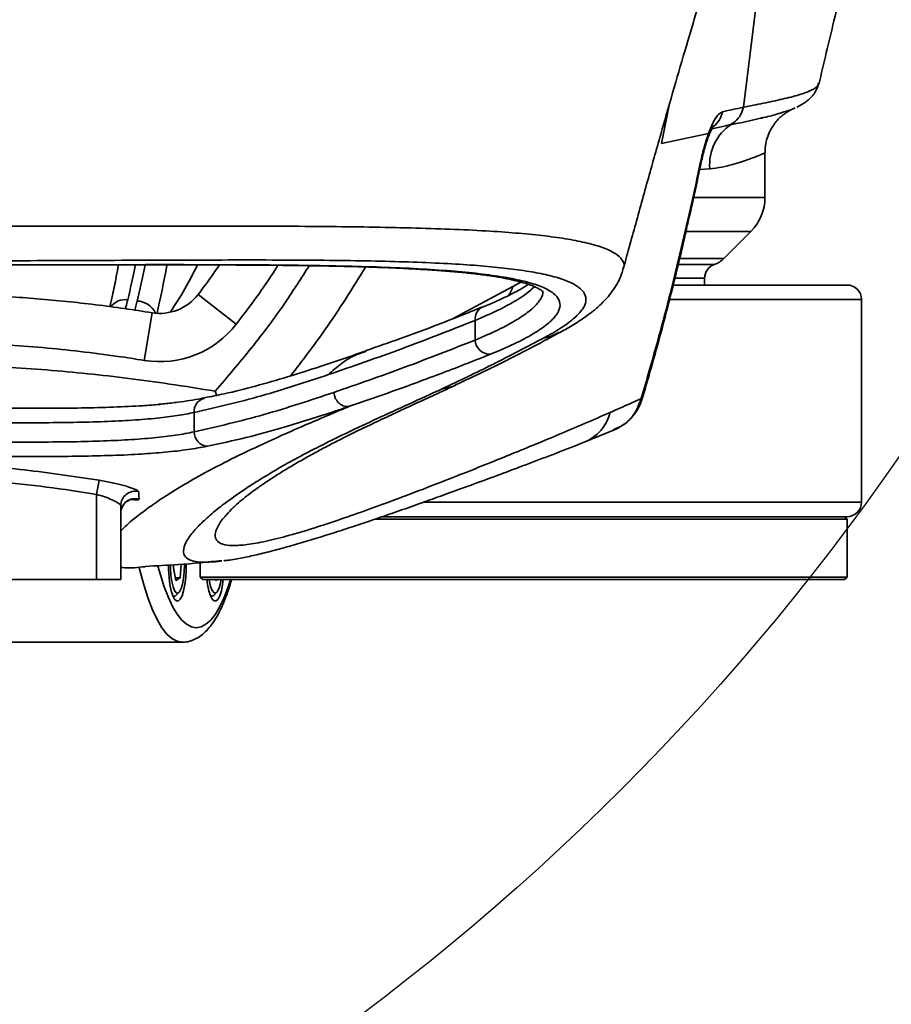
# Model space of a CAD drawing. Header units: millimetres. Extents: x -10540 to 6039, y -7467 to 6433.
# Tile 10 of 236: x -4164 to -3984, y -2450 to -2246. Entities that reach past the tile are written whole.
import ezdxf

# ---------------------------------------------------------------- set-up
doc = ezdxf.new("R2010")
doc.units = ezdxf.units.MM
doc.header["$LTSCALE"] = 8

msp = doc.modelspace()

# ---------------------------------------------------------------- linework, layer by layer
at = {"linetype": 'Continuous', "lineweight": 35}
for p, q in [((-4010.81, -2235.57), (-4014.31, -2263.86)), ((-4031.3, -2271.36), (-4029.63, -2263.1)), ((-4020.88, -2268.34), (-4017.93, -2267.7)), ((-4021.53, -2269.26), (-4031.3, -2271.36)), ((-4009.85, -2282.52), (-4009.85, -2273.22)), ((-4021.27, -2276.6), (-4023.4, -2276.76)), ((-4024.56, -2282.52), (-4009.85, -2282.52)), ((-4012.78, -2289.6), (-4026.1, -2289.6)), ((-4018.38, -2295.2), (-4012.78, -2289.6)), ((-4027.71, -2296.4), (-4020.31, -2296.4)), ((-4027.42, -2295.2), (-4018.38, -2295.2)), ((-4062.06, -2300.99), (-4060.43, -2300.05)), ((-4028.84, -2300.67), (-3992.85, -2300.67)), ((-4022.35, -2299.24), (-4028.53, -2299.24)), ((-4022.35, -2300.67), (-4022.35, -2299.24)), ((-4119.4, -2308.75), (-4127.32, -2302.65)), ((-4074.48, -2307.63), (-4062.06, -2300.99)), ((-4140.43, -2305.87), (-4139.92, -2303.98)), ((-3989.85, -2303.67), (-4029.55, -2303.67)), ((-3989.85, -2345.67), (-3989.85, -2303.67)), ((-4138.46, -2316.29), (-4136.85, -2306.42)), ((-4069.89, -2312.07), (-4069.89, -2308)), ((-4126.09, -2324.16), (-4126.01, -2324.14)), ((-4128.12, -2331.1), (-4128.12, -2327.08)), ((-4096.14, -2325.87), (-4096.15, -2325.88)), ((-4047.31, -2333.23), (-4041.23, -2330.76)), ((-4148.33, -2344.05), (-4147.82, -2341.1)), ((-4148.33, -2361.67), (-4148.33, -2344.05)), ((-4080.62, -2345.67), (-3989.85, -2345.67)), ((-4143.33, -2346.38), (-4143.33, -2361.67)), ((-3994.91, -2349.17), (-4090.7, -2349.17)), ((-3992.85, -2348.67), (-4089.21, -2348.67)), ((-3992.85, -2349.17), (-3994.91, -2349.17)), ((-3992.85, -2349.17), (-3993.35, -2348.67)), ((-3992.85, -2361.17), (-3992.85, -2349.17)), ((-4132.43, -2359.25), (-4132.38, -2358.63)), ((-4131.89, -2361.91), (-4132.43, -2359.25)), ((-4130.8, -2358.52), (-4131.04, -2361.31)), ((-4126.85, -2358.16), (-4126.85, -2361.17)), ((-4148.33, -2361.67), (-4233.33, -2361.67)), ((-4143.33, -2361.67), (-4148.33, -2361.67)), ((-4132.01, -2361.31), (-4131.04, -2361.31)), ((-4131.04, -2361.31), (-4131.89, -2361.91)), ((-4126.85, -2361.17), (-4126.35, -2361.67)), ((-4126.85, -2361.17), (-3994.91, -2361.17)), ((-3995.4, -2361.67), (-4126.35, -2361.67)), ((-4123.49, -2361.91), (-4123.83, -2361.67)), ((-4123.44, -2361.67), (-4123.49, -2361.91)), ((-3993.35, -2361.67), (-3995.4, -2361.67)), ((-3994.91, -2361.17), (-3992.85, -2361.17)), ((-3993.35, -2361.67), (-3992.85, -2361.17)), ((-4132.52, -2365.15), (-4132.22, -2365.15)), ((-4131.82, -2364.94), (-4131.23, -2364.31)), ((-4124.71, -2365.15), (-4124.41, -2365.15)), ((-4124.01, -2364.94), (-4123.42, -2364.31)), ((-4166.45, -2374.67), (-4130.6, -2374.67))]:
    msp.add_line(p, q, dxfattribs=at)
at = {"linetype": 'Continuous', "lineweight": 35, "flags": 128}
for points in [[(-4022.94, -2274.74), (-4022.95, -2274.75), (-4023.1, -2274.77)], [(-4025.83, -2287.2), (-4025.67, -2287.18), (-4025.66, -2287.17)], [(-4035.48, -2324.18), (-4035.28, -2324.21), (-4035.27, -2324.2)], [(-4130.6, -2374.67), (-4131.67, -2374.48), (-4132.73, -2373.91), (-4133.78, -2372.97), (-4134.8, -2371.66), (-4135.8, -2369.99), (-4136.75, -2367.98), (-4137.66, -2365.64), (-4138.51, -2362.99), (-4139.3, -2360.05), (-4139.49, -2359.26)], [(-4135.63, -2358.89), (-4135.13, -2360.69), (-4134.32, -2363.18), (-4133.47, -2365.38), (-4132.58, -2367.27), (-4131.64, -2368.84), (-4130.68, -2370.07), (-4129.7, -2370.95), (-4128.7, -2371.49), (-4127.69, -2371.67), (-4126.68, -2371.49), (-4125.68, -2370.95), (-4124.69, -2370.07), (-4123.73, -2368.84), (-4122.8, -2367.27), (-4121.9, -2365.38), (-4121.05, -2363.18), (-4120.52, -2361.57)], [(-4133.44, -2358.69), (-4133.43, -2359.63), (-4133.33, -2361.24), (-4133.15, -2362.72), (-4132.89, -2364.01), (-4132.57, -2365.03), (-4132.2, -2365.74), (-4131.8, -2366.11), (-4131.39, -2366.11), (-4130.99, -2365.74), (-4130.62, -2365.03), (-4130.3, -2364.01), (-4130.04, -2362.72), (-4129.86, -2361.24), (-4129.76, -2359.63), (-4129.75, -2358.43)], [(-4133.03, -2358.68), (-4133.02, -2359.43), (-4132.93, -2360.84), (-4132.75, -2362.12), (-4132.5, -2363.19), (-4132.2, -2363.96), (-4131.85, -2364.41), (-4131.49, -2364.49), (-4131.14, -2364.2), (-4130.81, -2363.57), (-4130.54, -2362.63), (-4130.33, -2361.44), (-4130.19, -2360.07), (-4130.15, -2358.61), (-4130.15, -2358.46)], [(-4125.48, -2361.67), (-4125.34, -2362.72), (-4125.08, -2364.01), (-4124.76, -2365.03), (-4124.39, -2365.74), (-4123.99, -2366.11), (-4123.58, -2366.11), (-4123.18, -2365.74), (-4122.81, -2365.03), (-4122.49, -2364.01), (-4122.23, -2362.72), (-4122.09, -2361.67)], [(-4125.02, -2361.67), (-4124.96, -2362.06), (-4124.71, -2363.13)], [(-4124.71, -2363.13), (-4124.41, -2363.93), (-4124.06, -2364.39), (-4123.7, -2364.49), (-4123.35, -2364.23), (-4123.02, -2363.61), (-4122.74, -2362.69), (-4122.55, -2361.67)], [(-4131.82, -2364.94), (-4132.04, -2365.11), (-4132.41, -2365.11), (-4132.58, -2364.99)], [(-4124.01, -2364.94), (-4124.04, -2364.98), (-4124.41, -2365.15), (-4124.77, -2364.99)]]:
    msp.add_lwpolyline(points, dxfattribs=at)
at = {"color": 4}
msp.add_circle((-4390.83, -2053.67), 496.89, dxfattribs=at)
at = {"linetype": 'Continuous', "lineweight": 35}
for centre, radius, start, end in [((-4023.48, -2263.9), 4.91, 307.9787, 349.644), ((-4011.36, -2275.71), 9.95, 122.9731, 185.1261), ((-4019.85, -2282.52), 10, 315, 0), ((-4019.35, -2299.24), 3, 108.7466, 180), ((-4021.92, -2291.67), 5, 288.7466, 315), ((-3992.85, -2303.67), 3, 0, 90), ((-4135.25, -2296.55), 10, 260.7629, 322.3914), ((-4066.52, -2299.78), 4.62, 312.971, 344.8348), ((-4142.43, -2307.44), 3.74, 81.6752, 142.8556), ((-4140.09, -2308.31), 4.33, 24.6159, 87.7113), ((-4067.25, -2307.65), 2.66, 113.6754, 187.4904), ((-4135.25, -2296.55), 20, 260.7629, 322.3914), ((-4066.82, -2311.95), 3.07, 182.3967, 271.5115), ((-4077.61, -2313.41), 8.8, 275.9166, 294.6859), ((-4125.37, -2326.82), 2.76, 105.1095, 185.4014), ((-4050.74, -2324.8), 9.11, 292.0045, 345.519), ((-4125.12, -2331.1), 3, 180.0757, 264.6955), ((-4140.33, -2346.39), 3, 76.8056, 179.8107), ((-4140.33, -2347.93), 3, 74.2618, 179.7889), ((-3992.85, -2345.67), 3, 270, 0)]:
    msp.add_arc(centre, radius, start, end, dxfattribs=at)
for centre, major_axis, ratio, start_param, end_param in [((-4154.46, -2211.67), (0, 115), 0.18246, 3.784101, 3.881222), ((-4152.43, -2211.67), (0, 115), 0.18246, 3.78046, 3.882321), ((-4148.49, -2211.67), (0, 119), 0.176327, 3.789777, 3.918274)]:
    msp.add_ellipse(centre, major_axis=major_axis, ratio=ratio, start_param=start_param, end_param=end_param, dxfattribs=at)
for points, knots in [([(-3998.69, -2259.13), (-3997.66, -2254.73), (-3995.41, -2245.08), (-3992.9, -2235.49), (-3991.53, -2230.27)], [0, 0, 0, 0, 0.455554, 1, 1, 1, 1]), ([(-4039.19, -2297.25), (-4038.28, -2293.95), (-4036.46, -2287.3), (-4033.71, -2277.44), (-4031, -2267.84), (-4028.38, -2258.76), (-4025.95, -2250.48), (-4024.4, -2245.31), (-4023.69, -2242.94)], [0, 0, 0, 0, 0.1811, 0.36521, 0.540663, 0.707351, 0.865663, 1, 1, 1, 1]), ([(-4014.31, -2263.86), (-4014.31, -2263.86), (-4012.95, -2263.57), (-4010.18, -2263.02), (-4006.18, -2262.17), (-4002.63, -2261.28), (-4000.11, -2260.33), (-3998.8, -2259.51), (-3998.79, -2259.01), (-3998.78, -2258.85)], [0, 0, 0, 0, 0.000001, 0.181335, 0.362658, 0.543874, 0.728539, 0.913473, 1, 1, 1, 1]), ([(-4003.26, -2263.81), (-4002.85, -2263.61), (-4002.1, -2263.24), (-4001.1, -2262.54), (-4000.24, -2261.77), (-3999.52, -2260.85), (-3998.97, -2259.88), (-3998.79, -2259.16), (-3998.72, -2258.87)], [0, 0, 0, 0, 0.249595, 0.451816, 0.622108, 0.770928, 0.907236, 1, 1, 1, 1]), ([(-4018.65, -2264.78), (-4017.21, -2264.47), (-4015.77, -2264.17), (-4014.31, -2263.86), (-4014.31, -2263.86)], [0, 0, 0, 0, 0.999996, 1, 1, 1, 1]), ([(-4017.99, -2267.64), (-4017.79, -2267.62), (-4017.05, -2267.53), (-4015.92, -2266.78), (-4014.79, -2265.51), (-4014.47, -2264.41), (-4014.31, -2263.86)], [0, 0, 0, 0, 0.107507, 0.405005, 0.702502, 1, 1, 1, 1]), ([(-4010.77, -2266.09), (-4010.53, -2266.05), (-4009.1, -2265.79), (-4007.05, -2265.16), (-4004.75, -2264.49), (-4003.95, -2264.14), (-4003.57, -2263.97)], [0, 0, 0, 0, 0.064252, 0.376542, 0.700322, 1, 1, 1, 1]), ([(-4009.83, -2273.23), (-4009.82, -2272.75), (-4009.79, -2271.73), (-4009.43, -2270.25), (-4008.87, -2268.84), (-4008.15, -2267.61), (-4007.34, -2266.57), (-4006.5, -2265.74), (-4005.7, -2265.12), (-4005.03, -2264.69), (-4004.51, -2264.4), (-4004.14, -2264.23), (-4003.96, -2264.15), (-4003.94, -2264.14), (-4003.93, -2264.14)], [0, 0, 0, 0, 0.104611, 0.222057, 0.333156, 0.438112, 0.536508, 0.627017, 0.707491, 0.777847, 0.84306, 0.910856, 0.986732, 1, 1, 1, 1]), ([(-4021.53, -2269.26), (-4021.25, -2268.56), (-4020.63, -2267), (-4019.6, -2265.3), (-4018.97, -2264.95), (-4018.65, -2264.78)], [0, 0, 0, 0, 0.287508, 0.643929, 1, 1, 1, 1]), ([(-4017.98, -2267.7), (-4017.14, -2267.53), (-4014.74, -2267.02), (-4012.13, -2266.47), (-4010.55, -2266.07), (-4010.45, -2266.05)], [0, 0, 0, 0, 0.336857, 0.958581, 1, 1, 1, 1]), ([(-4022.93, -2274.74), (-4022.87, -2274.44), (-4022.69, -2273.61), (-4022.34, -2272.28), (-4021.9, -2270.84), (-4021.45, -2269.59), (-4021.05, -2268.65), (-4020.73, -2268.03), (-4020.53, -2267.7), (-4020.51, -2267.68), (-4020.5, -2267.67)], [0, 0, 0, 0, 0.091637, 0.248721, 0.403792, 0.556013, 0.699319, 0.815439, 0.920993, 1, 1, 1, 1]), ([(-4023.1, -2274.77), (-4022.83, -2273.62), (-4022.38, -2271.67), (-4021.78, -2269.96), (-4021.53, -2269.26)], [0, 0, 0, 0, 0.588896, 1, 1, 1, 1]), ([(-4009.89, -2273.22), (-4009.88, -2273.24), (-4009.84, -2273.27), (-4010.14, -2273.42), (-4010.77, -2273.7), (-4011.76, -2274.1), (-4013.49, -2274.76), (-4015.84, -2275.55), (-4018.72, -2276.28), (-4020.42, -2276.49), (-4021.27, -2276.6)], [0, 0, 0, 0, 0.049958, 0.167832, 0.285703, 0.40716, 0.528624, 0.761098, 0.880572, 1, 1, 1, 1]), ([(-4025.83, -2287.2), (-4025.1, -2283.95), (-4024.18, -2279.81), (-4023.29, -2275.67), (-4023.1, -2274.77)], [0, 0, 0, 0, 0.7848828, 1, 1, 1, 1]), ([(-4025.67, -2287.17), (-4025.28, -2285.47), (-4024.34, -2281.33), (-4023.48, -2277.18), (-4022.97, -2274.74)], [0, 0, 0, 0, 0.410954, 1, 1, 1, 1]), ([(-4190.83, -2288.53), (-4187, -2288.53), (-4179.34, -2288.54), (-4167.83, -2288.52), (-4156.36, -2288.48), (-4144.75, -2288.48), (-4133.18, -2288.45), (-4121.63, -2288.45), (-4110.47, -2288.48), (-4100.11, -2288.55), (-4090.66, -2288.67), (-4082.04, -2288.86), (-4074.03, -2289.13), (-4066.88, -2289.49), (-4060.65, -2289.94), (-4055.24, -2290.49), (-4050.54, -2291.16), (-4046.46, -2291.98), (-4043.16, -2292.96), (-4040.7, -2294.12), (-4039.35, -2295.43), (-4038.89, -2296.48), (-4039.22, -2297.11), (-4039.28, -2297.23)], [0, 0, 0, 0, 0.0471518, 0.0943031, 0.1425756, 0.1908473, 0.2424358, 0.2940243, 0.3471076, 0.4001908, 0.4484989, 0.4968071, 0.5463373, 0.5958675, 0.6414655, 0.6870631, 0.7336897, 0.7803164, 0.8315162, 0.8827166, 0.9353701, 0.9880237, 1, 1, 1, 1]), ([(-4035.48, -2324.18), (-4033.71, -2318.06), (-4030.18, -2305.81), (-4027.28, -2293.41), (-4025.83, -2287.2)], [0, 0, 0, 0, 0.499617, 1, 1, 1, 1]), ([(-4035.28, -2324.2), (-4034.25, -2320.69), (-4032.13, -2313.44), (-4029.19, -2302.09), (-4027.02, -2293.26), (-4025.91, -2288.18), (-4025.68, -2287.16)], [0, 0, 0, 0, 0.28649, 0.592228, 0.918386, 1, 1, 1, 1]), ([(-4055.63, -2311.61), (-4055.48, -2311.53), (-4054.07, -2310.77), (-4051.7, -2309.37), (-4049.18, -2307.46), (-4047.53, -2305.66), (-4046.8, -2303.97), (-4047.08, -2302.44), (-4048.37, -2301.06), (-4050.64, -2299.84), (-4053.76, -2298.83), (-4057.62, -2298.01), (-4062.06, -2297.35), (-4067.2, -2296.8), (-4073.13, -2296.36), (-4079.89, -2296.02), (-4087.47, -2295.77), (-4095.68, -2295.61), (-4104.67, -2295.51), (-4114.45, -2295.48), (-4125, -2295.49), (-4136, -2295.52), (-4147.04, -2295.57), (-4158.01, -2295.62), (-4168.85, -2295.65), (-4179.81, -2295.68), (-4187.16, -2295.69), (-4190.83, -2295.69)], [0, 0, 0, 0, 0.005121, 0.047917, 0.090834, 0.133732, 0.1765, 0.219546, 0.26275, 0.305954, 0.349, 0.387321, 0.425751, 0.464183, 0.502505, 0.543221, 0.584066, 0.624912, 0.66563, 0.709252, 0.753028, 0.796805, 0.84043, 0.880265, 0.920215, 0.960165, 1, 1, 1, 1]), ([(-4190.83, -2296.54), (-4186.94, -2296.53), (-4179.15, -2296.53), (-4167.55, -2296.51), (-4156.11, -2296.49), (-4144.93, -2296.46), (-4134.08, -2296.45), (-4123.62, -2296.46), (-4113.63, -2296.5), (-4104.2, -2296.6), (-4095.4, -2296.77), (-4087.27, -2297.03), (-4079.87, -2297.39), (-4073.27, -2297.86), (-4067.53, -2298.47), (-4062.65, -2299.22), (-4058.67, -2300.12), (-4055.61, -2301.17), (-4053.53, -2302.38), (-4052.39, -2303.74), (-4052.2, -2305.25), (-4052.98, -2306.92), (-4054.81, -2308.77), (-4057.74, -2310.78), (-4061.62, -2312.86), (-4065.04, -2314.3), (-4066.74, -2315.02)], [0, 0, 0, 0, 0.041344, 0.082836, 0.124327, 0.165671, 0.206991, 0.248457, 0.289924, 0.331242, 0.372495, 0.413896, 0.455296, 0.496547, 0.537604, 0.578808, 0.620013, 0.66107, 0.702025, 0.743125, 0.784227, 0.825186, 0.868804, 0.912589, 0.956378, 1, 1, 1, 1]), ([(-4162.1, -2296.5), (-4161.8, -2296.5), (-4159.33, -2296.5), (-4154.75, -2296.51), (-4148.4, -2296.51), (-4142.17, -2296.5), (-4136.08, -2296.5), (-4130.13, -2296.5), (-4124.31, -2296.5), (-4118.63, -2296.53), (-4113.11, -2296.56), (-4107.77, -2296.62), (-4102.62, -2296.69), (-4097.67, -2296.79), (-4092.94, -2296.91), (-4088.44, -2297.07), (-4084.19, -2297.26), (-4080.19, -2297.48), (-4076.47, -2297.73), (-4073.03, -2298.02), (-4069.9, -2298.35), (-4067.06, -2298.72), (-4064.51, -2299.13), (-4062.26, -2299.58), (-4060.33, -2300.06), (-4058.73, -2300.55), (-4057.48, -2301.04), (-4056.57, -2301.51), (-4056.02, -2301.89), (-4055.79, -2302.13), (-4055.8, -2302.13), (-4055.8, -2302.13)], [0, 0, 0, 0, 0.005173, 0.042517, 0.079875, 0.117219, 0.154069, 0.191031, 0.228042, 0.265095, 0.302182, 0.339288, 0.376395, 0.413485, 0.45054, 0.48754, 0.524465, 0.561295, 0.59801, 0.634585, 0.670382, 0.706371, 0.742261, 0.777976, 0.813401, 0.848382, 0.882715, 0.916167, 0.94856, 0.979993, 1, 1, 1, 1]), ([(-4143.82, -2296.51), (-4143.97, -2297.31), (-4144.36, -2299.51), (-4144.96, -2302.4), (-4145.41, -2304.39), (-4145.59, -2305.18)], [0, 0, 0, 0, 0.260739, 0.708018, 1, 1, 1, 1]), ([(-4133.1, -2306.31), (-4132.04, -2304.71), (-4129.95, -2301.56), (-4128.26, -2298.18), (-4127.43, -2296.5)], [0, 0, 0, 0, 0.505588, 1, 1, 1, 1]), ([(-4127.32, -2302.65), (-4126.96, -2302.17), (-4125.42, -2300.17), (-4123.99, -2298.09), (-4122.9, -2296.51)], [0, 0, 0, 0, 0.239394, 1, 1, 1, 1]), ([(-4123.77, -2322.67), (-4121.23, -2319.7), (-4116.14, -2313.75), (-4109.62, -2305.07), (-4105.9, -2299.21), (-4104.29, -2296.67)], [0, 0, 0, 0, 0.360516, 0.722194, 1, 1, 1, 1]), ([(-4110.77, -2296.59), (-4110.97, -2296.91), (-4113.58, -2301.14), (-4116.6, -2305.1), (-4119.4, -2308.75)], [0, 0, 0, 0, 0.075657, 1, 1, 1, 1]), ([(-4092.56, -2296.93), (-4095.31, -2301.34), (-4100.16, -2309.09), (-4105.72, -2316.35), (-4108.13, -2319.48)], [0, 0, 0, 0, 0.567797, 1, 1, 1, 1]), ([(-4052.51, -2310.59), (-4052.08, -2310.35), (-4050.7, -2309.62), (-4048.29, -2308.15), (-4045.88, -2306.45), (-4043.9, -2304.75), (-4042.42, -2303.2), (-4041.24, -2301.68), (-4040.29, -2300.1), (-4039.6, -2298.64), (-4039.32, -2297.63), (-4039.22, -2297.24)], [0, 0, 0, 0, 0.0809494, 0.2538191, 0.4400885, 0.5784341, 0.6910076, 0.7873237, 0.8727575, 0.9509718, 1, 1, 1, 1]), ([(-4058.88, -2300.53), (-4059.13, -2300.69), (-4059.82, -2301.16), (-4061.29, -2302), (-4063.26, -2303.02), (-4065.59, -2304.09), (-4067.29, -2304.83), (-4068.29, -2305.22), (-4068.32, -2305.23)], [0, 0, 0, 0, 0.118298, 0.331687, 0.549243, 0.769984, 0.993127, 1, 1, 1, 1]), ([(-4244.8, -2306.42), (-4241.15, -2305.87), (-4233.84, -2304.76), (-4221.18, -2303.47), (-4206.82, -2302.5), (-4192.11, -2302.18), (-4178.72, -2302.4), (-4166.65, -2303.01), (-4154.59, -2304.02), (-4144.65, -2305.2), (-4138.75, -2306.12), (-4136.85, -2306.42)], [0, 0, 0, 0, 0.102191, 0.204523, 0.352295, 0.500363, 0.611686, 0.723008, 0.834858, 0.946701, 1, 1, 1, 1]), ([(-4057.67, -2300.99), (-4057.98, -2301.31), (-4058.84, -2302.22), (-4061.33, -2303.87), (-4064.99, -2305.89), (-4068.26, -2307.29), (-4069.89, -2308)], [0, 0, 0, 0, 0.149382, 0.427583, 0.71379, 1, 1, 1, 1]), ([(-4069.89, -2312.07), (-4068.25, -2311.37), (-4064.96, -2309.95), (-4061.18, -2307.88), (-4058.27, -2305.87), (-4056.54, -2304.02), (-4055.79, -2302.7), (-4055.9, -2302.07), (-4055.92, -2301.92)], [0, 0, 0, 0, 0.189355, 0.378708, 0.573923, 0.769135, 0.947123, 1, 1, 1, 1]), ([(-4141.89, -2303.73), (-4142, -2304.23), (-4142.15, -2304.86), (-4142.33, -2305.45), (-4142.37, -2305.58)], [0, 0, 0, 0, 0.780669, 1, 1, 1, 1]), ([(-4068.33, -2305.18), (-4069.95, -2305.84), (-4075.63, -2308.15), (-4083.69, -2311.2), (-4090.13, -2313.44), (-4092.51, -2314.27)], [0, 0, 0, 0, 0.2023692, 0.7057106, 1, 1, 1, 1]), ([(-4069.89, -2308), (-4074.95, -2309.99), (-4085.08, -2313.98), (-4095.24, -2317.49), (-4100.32, -2319.24)], [0, 0, 0, 0, 0.49995, 1, 1, 1, 1]), ([(-4073.96, -2321.37), (-4073.23, -2321.03), (-4070.27, -2319.64), (-4064.29, -2316.75), (-4057.89, -2313.5), (-4053.81, -2311.28), (-4052.56, -2310.59)], [0, 0, 0, 0, 0.102649, 0.419743, 0.821967, 1, 1, 1, 1]), ([(-4052.57, -2310.47), (-4053.13, -2310.8), (-4053.98, -2311.31), (-4055.07, -2311.53), (-4055.52, -2311.59), (-4055.63, -2311.61)], [0, 0, 0, 0, 0.5870456, 0.8968933, 1, 1, 1, 1]), ([(-4138.46, -2316.29), (-4140.29, -2316), (-4147.28, -2314.91), (-4159.51, -2313.53), (-4175.13, -2312.49), (-4190.76, -2312.16), (-4206.37, -2312.49), (-4220.31, -2313.43), (-4232.59, -2314.69), (-4239.66, -2315.76), (-4243.19, -2316.29)], [0, 0, 0, 0, 0.0530243, 0.2018511, 0.3507764, 0.4996346, 0.6478647, 0.7960936, 0.8980495, 1, 1, 1, 1]), ([(-4099.18, -2322.91), (-4094.29, -2321.22), (-4084.51, -2317.83), (-4074.77, -2313.99), (-4069.89, -2312.07)], [0, 0, 0, 0, 0.499954, 1, 1, 1, 1]), ([(-4076.71, -2322.16), (-4073.21, -2320.5), (-4066.13, -2317.15), (-4059.16, -2313.47), (-4055.63, -2311.61)], [0, 0, 0, 0, 0.493335, 1, 1, 1, 1]), ([(-4092.5, -2314.3), (-4095.27, -2315.26), (-4100.7, -2317.15), (-4108.35, -2319.6), (-4115.38, -2321.63), (-4121.11, -2323.08), (-4124.65, -2323.77), (-4126.03, -2324.04)], [0, 0, 0, 0, 0.246631, 0.484906, 0.68387, 0.876755, 1, 1, 1, 1]), ([(-4100.32, -2319.24), (-4099.48, -2318.48), (-4097.8, -2316.95), (-4095.01, -2315.22), (-4093.12, -2314.61), (-4092.46, -2314.39)], [0, 0, 0, 0, 0.3943395, 0.7885354, 1, 1, 1, 1]), ([(-4066.74, -2315.02), (-4067.62, -2315.37), (-4072.01, -2317.12), (-4081.79, -2320.86), (-4090.72, -2324.04), (-4096.13, -2325.87), (-4096.14, -2325.87)], [0, 0, 0, 0, 0.089743, 0.448718, 0.999338, 1, 1, 1, 1]), ([(-4257.88, -2322.67), (-4254.16, -2322.07), (-4245.48, -2320.67), (-4231.75, -2318.95), (-4216.71, -2317.73), (-4200.92, -2317.04), (-4184.4, -2316.95), (-4167.23, -2317.57), (-4150.15, -2318.91), (-4135.69, -2320.75), (-4126.92, -2322.16), (-4123.77, -2322.67)], [0, 0, 0, 0, 0.083865, 0.195838, 0.307867, 0.41986, 0.547661, 0.67546, 0.802259, 0.929051, 1, 1, 1, 1]), ([(-4100.32, -2319.24), (-4104.93, -2320.78), (-4114.18, -2323.85), (-4123.47, -2326.01), (-4128.12, -2327.08)], [0, 0, 0, 0, 0.499819, 1, 1, 1, 1]), ([(-4124.55, -2358.03), (-4125.27, -2358.07), (-4127.02, -2358.17), (-4128.81, -2357.8), (-4130.08, -2357.02), (-4130.48, -2355.78), (-4129.99, -2354.09), (-4128.64, -2352.12), (-4126.67, -2349.99), (-4124.24, -2347.8), (-4121.07, -2345.33), (-4117.53, -2342.88), (-4113.87, -2340.57), (-4110.31, -2338.46), (-4106.24, -2336.2), (-4101.58, -2333.78), (-4096.27, -2331.17), (-4090.31, -2328.37), (-4083.69, -2325.37), (-4079.03, -2323.23), (-4076.71, -2322.16)], [0, 0, 0, 0, 0.055368, 0.133275, 0.211172, 0.290289, 0.369416, 0.44853, 0.508247, 0.56798, 0.627706, 0.687413, 0.726202, 0.764991, 0.803875, 0.842757, 0.882003, 0.921249, 0.960623, 1, 1, 1, 1]), ([(-4128.12, -2331.1), (-4123.28, -2329.98), (-4113.61, -2327.74), (-4103.99, -2324.52), (-4099.18, -2322.91)], [0, 0, 0, 0, 0.499747, 1, 1, 1, 1]), ([(-4123.77, -2322.67), (-4123.77, -2322.68), (-4123.67, -2322.96), (-4123.57, -2323.24), (-4123.47, -2323.52)], [0, 0, 0, 0, 0.0240176, 1, 1, 1, 1]), ([(-4120.1, -2346.89), (-4119.93, -2346.71), (-4119.43, -2346.23), (-4118.35, -2345.28), (-4116.85, -2344.08), (-4115.11, -2342.79), (-4113.13, -2341.42), (-4110.91, -2339.97), (-4108.44, -2338.46), (-4105.75, -2336.89), (-4102.99, -2335.36), (-4100.22, -2333.88), (-4097.3, -2332.4), (-4094.01, -2330.77), (-4090.36, -2329.02), (-4086.34, -2327.13), (-4082.16, -2325.19), (-4077.93, -2323.26), (-4075.2, -2321.98), (-4073.9, -2321.37)], [0, 0, 0, 0, 0.043935, 0.121575, 0.195459, 0.266358, 0.334806, 0.401133, 0.465569, 0.528288, 0.589428, 0.637567, 0.68827, 0.740336, 0.79372, 0.848386, 0.904325, 0.954493, 1, 1, 1, 1]), ([(-4096.14, -2325.87), (-4096.32, -2325.87), (-4096.68, -2325.87), (-4097.23, -2325.71), (-4097.74, -2325.45), (-4098.2, -2325.08), (-4098.59, -2324.62), (-4098.89, -2324.09), (-4099.1, -2323.51), (-4099.15, -2323.11), (-4099.18, -2322.91)], [0, 0, 0, 0, 0.125, 0.25, 0.375, 0.5, 0.625, 0.75, 0.875, 1, 1, 1, 1]), ([(-4126.1, -2324.07), (-4126.34, -2324.12), (-4127.2, -2324.31), (-4129, -2324.61), (-4131.49, -2324.96), (-4133.68, -2325.22), (-4135.1, -2325.34), (-4135.51, -2325.38)], [0, 0, 0, 0, 0.096301, 0.359573, 0.625679, 0.892962, 1, 1, 1, 1]), ([(-4041.92, -2327.08), (-4040.57, -2326.48), (-4038.42, -2325.53), (-4036.28, -2324.55), (-4035.48, -2324.18)], [0, 0, 0, 0, 0.6265404, 1, 1, 1, 1]), ([(-4041.28, -2330.65), (-4040.59, -2330.36), (-4038.85, -2329.64), (-4036.7, -2327.37), (-4035.89, -2325.25), (-4035.48, -2324.18)], [0, 0, 0, 0, 0.25116, 0.623529, 1, 1, 1, 1]), ([(-4039.19, -2329.6), (-4039.05, -2329.51), (-4038.39, -2329.1), (-4037.41, -2328.1), (-4036.32, -2326.65), (-4035.61, -2325.31), (-4035.38, -2324.46), (-4035.31, -2324.19)], [0, 0, 0, 0, 0.073494, 0.340671, 0.611217, 0.876062, 1, 1, 1, 1]), ([(-4128.12, -2327.08), (-4129.25, -2327.3), (-4131.5, -2327.74), (-4135.81, -2328.28), (-4140.85, -2328.69), (-4146.68, -2328.98), (-4153.06, -2329.15), (-4159.93, -2329.21), (-4167.19, -2329.19), (-4174.75, -2329.14), (-4182.51, -2329.09), (-4190.37, -2329.08), (-4198.23, -2329.09), (-4205.97, -2329.13), (-4213.51, -2329.19), (-4220.77, -2329.21), (-4227.65, -2329.16), (-4234.07, -2329.01), (-4239.96, -2328.75), (-4245.21, -2328.33), (-4249.84, -2327.79), (-4252.3, -2327.32), (-4253.53, -2327.08)], [0, 0, 0, 0, 0.046325, 0.092649, 0.143109, 0.193733, 0.244193, 0.294719, 0.345408, 0.395936, 0.446469, 0.497164, 0.547697, 0.597896, 0.648253, 0.698452, 0.748655, 0.799017, 0.849218, 0.899424, 0.949792, 1, 1, 1, 1]), ([(-4246.6, -2325.39), (-4245.11, -2325.51), (-4241.83, -2325.78), (-4235.97, -2326.02), (-4229.29, -2326.17), (-4222.11, -2326.22), (-4214.53, -2326.19), (-4206.65, -2326.14), (-4198.56, -2326.09), (-4190.35, -2326.08), (-4182.13, -2326.09), (-4174.02, -2326.14), (-4166.13, -2326.19), (-4158.56, -2326.21), (-4151.38, -2326.16), (-4144.75, -2325.98), (-4139.31, -2325.74), (-4136.4, -2325.5), (-4135.25, -2325.4)], [0, 0, 0, 0, 0.053961, 0.118087, 0.182421, 0.246552, 0.310902, 0.375455, 0.439811, 0.504684, 0.569759, 0.634631, 0.699306, 0.764185, 0.828853, 0.89327, 0.957895, 1, 1, 1, 1]), ([(-4096.15, -2325.88), (-4099.18, -2327.16), (-4105.23, -2329.73), (-4113.05, -2333.19), (-4119.77, -2336.38), (-4125.43, -2339.3), (-4130.19, -2341.98), (-4134.16, -2344.44), (-4137.47, -2346.69), (-4140.52, -2349.02), (-4142.49, -2350.68), (-4143.23, -2351.52), (-4143.33, -2351.62)], [0, 0, 0, 0, 0.103777, 0.20755, 0.311324, 0.415101, 0.518878, 0.622657, 0.726436, 0.830216, 0.979019, 1, 1, 1, 1]), ([(-4096.15, -2325.88), (-4096.15, -2325.88), (-4097.04, -2326.18), (-4101.45, -2327.66), (-4108.53, -2329.9), (-4117.41, -2332.35), (-4122.73, -2333.51), (-4125.39, -2334.09)], [0, 0, 0, 0, 0.000001, 0.091258, 0.456295, 0.72815, 1, 1, 1, 1]), ([(-4121.37, -2348.24), (-4121.49, -2348.36), (-4122.42, -2349.34), (-4123.34, -2350.79), (-4123.94, -2352.48), (-4123.56, -2353.68), (-4122.35, -2354.43), (-4120.25, -2354.72), (-4117.27, -2354.52), (-4113.39, -2353.82), (-4108.56, -2352.62), (-4103.25, -2351.03), (-4097.71, -2349.19), (-4092.15, -2347.24), (-4085.92, -2344.95), (-4078.93, -2342.29), (-4071.08, -2339.21), (-4062.33, -2335.68), (-4052.53, -2331.67), (-4045.46, -2328.61), (-4041.92, -2327.08)], [0, 0, 0, 0, 0.009541, 0.075, 0.14047, 0.205931, 0.272608, 0.339294, 0.40597, 0.472991, 0.540021, 0.607038, 0.655798, 0.704558, 0.753429, 0.8023, 0.851623, 0.900944, 0.950469, 1, 1, 1, 1]), ([(-4253.53, -2331.1), (-4252.41, -2331.32), (-4250.15, -2331.76), (-4245.84, -2332.29), (-4240.8, -2332.7), (-4234.97, -2332.99), (-4228.59, -2333.16), (-4221.72, -2333.22), (-4214.46, -2333.2), (-4206.91, -2333.14), (-4199.14, -2333.1), (-4191.28, -2333.08), (-4183.42, -2333.09), (-4175.68, -2333.14), (-4168.14, -2333.19), (-4160.88, -2333.22), (-4154, -2333.17), (-4147.58, -2333.02), (-4141.69, -2332.76), (-4136.44, -2332.35), (-4131.81, -2331.81), (-4129.35, -2331.34), (-4128.12, -2331.1)], [0, 0, 0, 0, 0.0463239, 0.0926468, 0.1431084, 0.1937336, 0.2441959, 0.2947211, 0.3454092, 0.3959365, 0.4464706, 0.4971659, 0.5476998, 0.597901, 0.6482602, 0.698461, 0.7486621, 0.7990227, 0.8492224, 0.8994269, 0.9497929, 1, 1, 1, 1]), ([(-4041.37, -2330.78), (-4041.01, -2330.65), (-4040.31, -2330.38), (-4039.69, -2329.95), (-4039.39, -2329.73)], [0, 0, 0, 0, 0.50987, 1, 1, 1, 1]), ([(-4121.98, -2357.79), (-4121.68, -2357.76), (-4120.47, -2357.63), (-4118.22, -2357.21), (-4115.13, -2356.56), (-4111.91, -2355.76), (-4108.48, -2354.83), (-4104.94, -2353.8), (-4101.14, -2352.64), (-4097.2, -2351.37), (-4093.11, -2350.02), (-4088.86, -2348.58), (-4084.45, -2347.04), (-4080.06, -2345.48), (-4075.59, -2343.88), (-4071, -2342.22), (-4066.04, -2340.39), (-4060.78, -2338.43), (-4055.22, -2336.32), (-4050.65, -2334.57), (-4048, -2333.5), (-4047.34, -2333.23)], [0, 0, 0, 0, 0.023481, 0.094304, 0.161485, 0.232758, 0.294011, 0.358918, 0.420871, 0.480294, 0.537581, 0.593028, 0.646864, 0.699269, 0.744112, 0.791484, 0.838941, 0.886794, 0.93505, 0.983743, 1, 1, 1, 1]), ([(-4125.39, -2334.09), (-4126.69, -2334.32), (-4129.3, -2334.79), (-4133.92, -2335.32), (-4137.45, -2335.56), (-4139.11, -2335.68)], [0, 0, 0, 0, 0.346323, 0.693704, 1, 1, 1, 1]), ([(-4139.11, -2335.68), (-4139.32, -2335.69), (-4141.35, -2335.85), (-4145.82, -2336.01), (-4152.47, -2336.17), (-4159.66, -2336.21), (-4167.21, -2336.19), (-4175.06, -2336.14), (-4183.12, -2336.09), (-4191.3, -2336.08), (-4199.48, -2336.09), (-4207.56, -2336.14), (-4215.43, -2336.19), (-4222.99, -2336.21), (-4230.17, -2336.16), (-4236.76, -2335.97), (-4241.08, -2335.81), (-4242.98, -2335.65), (-4243.07, -2335.65)], [0, 0, 0, 0, 0.0081461, 0.0785432, 0.1491623, 0.2195579, 0.2897122, 0.3600867, 0.4302352, 0.5007511, 0.5714977, 0.642015, 0.7127308, 0.7836742, 0.8543916, 0.9251955, 0.9962278, 1, 1, 1, 1]), ([(-4233.84, -2341.1), (-4230.24, -2340.54), (-4223.06, -2339.4), (-4212.16, -2338.34), (-4201.21, -2337.68), (-4190.06, -2337.48), (-4177.39, -2337.79), (-4163.22, -2338.78), (-4152.96, -2340.33), (-4147.82, -2341.1)], [0, 0, 0, 0, 0.126275, 0.252563, 0.379818, 0.507074, 0.639859, 0.819591, 1, 1, 1, 1]), ([(-4148.33, -2344.05), (-4151.78, -2343.51), (-4158.68, -2342.42), (-4169.15, -2341.38), (-4179.66, -2340.72), (-4190.3, -2340.49), (-4201.01, -2340.68), (-4211.8, -2341.32), (-4222.59, -2342.36), (-4229.75, -2343.49), (-4233.33, -2344.05)], [0, 0, 0, 0, 0.122783, 0.245578, 0.369257, 0.492937, 0.619253, 0.745568, 0.872791, 1, 1, 1, 1]), ([(-4147.82, -2341.1), (-4146.89, -2341.27), (-4145.03, -2341.62), (-4142.57, -2342.23), (-4140.71, -2342.81), (-4139.78, -2343.25), (-4139.68, -2343.42), (-4139.65, -2343.48)], [0, 0, 0, 0, 0.219345, 0.438669, 0.659306, 0.878078, 1, 1, 1, 1]), ([(-4139.65, -2343.48), (-4139.63, -2343.68), (-4139.59, -2344.2), (-4139.54, -2344.73), (-4139.52, -2345.05)], [0, 0, 0, 0, 0.397639, 1, 1, 1, 1]), ([(-4143.33, -2346.38), (-4143.35, -2346.33), (-4143.4, -2346.16), (-4143.97, -2345.73), (-4145.1, -2345.16), (-4146.6, -2344.56), (-4147.75, -2344.22), (-4148.33, -2344.05)], [0, 0, 0, 0, 0.121313, 0.340101, 0.561572, 0.781384, 1, 1, 1, 1]), ([(-4143.32, -2347.9), (-4143.32, -2347.88), (-4143.36, -2347.57), (-4143.19, -2346.94), (-4142.79, -2346.16), (-4142.23, -2345.61), (-4141.68, -2345.28), (-4141.21, -2345.12), (-4140.92, -2345.07), (-4140.79, -2345.07), (-4140.81, -2345.07), (-4140.81, -2345.07)], [0, 0, 0, 0, 0.008317, 0.183042, 0.358747, 0.507156, 0.637382, 0.752501, 0.855402, 0.957359, 1, 1, 1, 1]), ([(-4139.52, -2345.05), (-4139.57, -2345.13), (-4139.67, -2345.26), (-4140.47, -2345.16), (-4140.81, -2345.11)], [0, 0, 0, 0, 0.571242, 1, 1, 1, 1]), ([(-4119.86, -2346.64), (-4119.89, -2346.67), (-4120.56, -2347.27), (-4120.98, -2347.77), (-4121.37, -2348.24)], [0, 0, 0, 0, 0.040254, 1, 1, 1, 1]), ([(-4138.27, -2358.96), (-4135.97, -2358.85), (-4130.66, -2358.6), (-4125.38, -2358.05), (-4122.39, -2357.74)], [0, 0, 0, 0, 0.433727, 1, 1, 1, 1]), ([(-4122.38, -2357.82), (-4122.85, -2357.89), (-4123.7, -2358.04), (-4124.28, -2358.03), (-4124.55, -2358.03)], [0, 0, 0, 0, 0.548053, 1, 1, 1, 1]), ([(-4143.33, -2359.11), (-4143.22, -2359.13), (-4142.52, -2359.29), (-4140.9, -2359.3), (-4139.04, -2359.11), (-4138.27, -2359.03)], [0, 0, 0, 0, 0.0914752, 0.6262739, 1, 1, 1, 1]), ([(-4143.3, -2359.66), (-4143.31, -2359.55), (-4143.33, -2359.42), (-4143.3, -2359.3), (-4143.29, -2359.27)], [0, 0, 0, 0, 0.810905, 1, 1, 1, 1]), ([(-4130.68, -2374.64), (-4130.6, -2374.65), (-4130.07, -2374.71), (-4129.08, -2374.5), (-4127.81, -2374.04), (-4126.63, -2373.29), (-4125.51, -2372.28), (-4124.41, -2370.96), (-4123.35, -2369.29), (-4122.34, -2367.3), (-4121.41, -2365.02), (-4120.74, -2363.1), (-4120.39, -2361.87), (-4120.3, -2361.57)], [0, 0, 0, 0, 0.014618, 0.100225, 0.185517, 0.274561, 0.371662, 0.479829, 0.598009, 0.720415, 0.841472, 0.960558, 1, 1, 1, 1])]:
    msp.add_open_spline(points, degree=3, knots=knots, dxfattribs=at)

doc.saveas('drawing.dxf')
